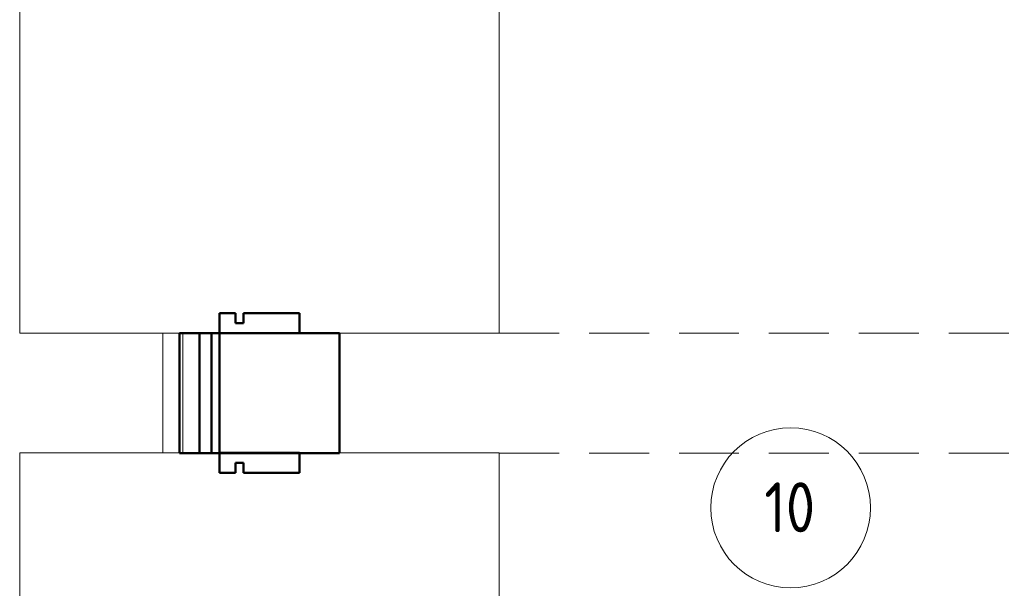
# Model space of a CAD drawing. Header units: millimetres. Extents: x -125 to 25178, y 4748 to 39091.
# Tile 11 of 118: x 10698 to 13162, y 33329 to 34752. Entities that reach past the tile are written whole.
import ezdxf

# ---------------------------------------------------------------- set-up
doc = ezdxf.new("R2010")
doc.units = ezdxf.units.MM
doc.linetypes.add('ADSK_Штриховая_ш3 п1_5', pattern=[225, 150, -75])
for name, color, linetype, lineweight in [('A-AREA-____-IDEN', 2, 'Continuous', 20), ('A-DETL-____-MBND', 5, 'ADSK_Штриховая_ш3 п1_5', 20), ('A-GENM-____-MCUT', 13, 'Continuous', 50), ('A-GENM-____-OTLN', 13, 'Continuous', 20), ('A-PART-____-MCUT', 2, 'Continuous', 50), ('A-PART-____-OTLN', 2, 'Continuous', 20), ('A-WALL-____-MCUT', 113, 'Continuous', 50), ('A-WALL-____-OTLN', 113, 'Continuous', 20), ('S-BEAM-____-OTLN', 12, 'Continuous', 20)]:
    doc.layers.add(name, color=color, linetype=linetype, lineweight=lineweight)
doc.styles.add('GOST Common_1', font='GOST_Common.ttf', dxfattribs={"width": 0.9, "height": 125})

# ---------------------------------------------------------------- blocks, each defined once
blk = doc.blocks.new('Прямая форма - V line-610356-В_Этаж 03_Отопление')
at = {"layer": 'A-DETL-____-MBND', "color": 253}
for p, q in [((-150, 700), (-150, 2244.9)), ((150, 700), (150, 2244.9))]:
    blk.add_line(p, q, dxfattribs=at)
blk = doc.blocks.new('Прямая форма - BMR - 002-610357-В_Этаж 03_Отопление')
blk.add_blockref('Прямая форма - V line-610356-В_Этаж 03_Отопление', (0, 0))
blk = doc.blocks.new('Прямая форма - V line-612352-В_Этаж 03_Отопление')
at = {"layer": 'A-WALL-____-MCUT', "color": 9}
for p, q in [((150, 543.1), (-50, 543.1)), ((-50, 543.1), (-50, 493.1)), ((150, 493.1), (150, 543.1)), ((-10, 493.1), (-10, 518.1)), ((-10, 518.1), (10, 518.1)), ((10, 518.1), (10, 493.1)), ((-50, 493.1), (-10, 493.1)), ((10, 493.1), (150, 493.1))]:
    blk.add_line(p, q, dxfattribs=at)
blk = doc.blocks.new('Прямая форма - Iron-612353-В_Этаж 03_Отопление')
blk.add_blockref('Прямая форма - V line-612352-В_Этаж 03_Отопление', (0, 0))
blk = doc.blocks.new('Прямая форма - V line-612354-В_Этаж 03_Отопление')
at = {"layer": 'A-WALL-____-MCUT', "color": 9}
for p, q in [((-10, -307), (-50, -307)), ((-50, -307), (-50, -357)), ((-10, -332), (-10, -307)), ((10, -307), (10, -332)), ((150, -307), (10, -307)), ((150, -357), (150, -307)), ((10, -332), (-10, -332)), ((-50, -357), (150, -357))]:
    blk.add_line(p, q, dxfattribs=at)
blk = doc.blocks.new('Прямая форма - Iron-612355-В_Этаж 03_Отопление')
blk.add_blockref('Прямая форма - V line-612354-В_Этаж 03_Отопление', (0, 0))
blk = doc.blocks.new('Прямая форма - CW-002-612360-В_Этаж 03_Отопление')
for name in ['Прямая форма - Iron-612353-В_Этаж 03_Отопление', 'Прямая форма - Iron-612355-В_Этаж 03_Отопление']:
    blk.add_blockref(name, (0, 0))
blk = doc.blocks.new('Family - V line-612377-В_Этаж 03_Отопление')
at = {"layer": 'A-PART-____-MCUT', "color": 9}
for p, q in [((150, 543.1), (-50, 543.1)), ((-50, 543.1), (-50, 493.1)), ((150, 493.1), (150, 543.1)), ((-10, 493.1), (-10, 518.1)), ((-10, 518.1), (10, 518.1)), ((10, 518.1), (10, 493.1)), ((-50, 493.1), (-10, 493.1)), ((10, 493.1), (150, 493.1))]:
    blk.add_line(p, q, dxfattribs=at)
blk = doc.blocks.new('Family - Iron-612378-В_Этаж 03_Отопление')
blk.add_blockref('Family - V line-612377-В_Этаж 03_Отопление', (0, 0))
blk = doc.blocks.new('Прямая форма - V line-612544-В_Этаж 03_Отопление')
at = {"layer": 'A-WALL-____-MCUT', "color": 9}
for p, q in [((150, 357), (-50, 357)), ((-50, 357), (-50, 307)), ((150, 307), (150, 357)), ((-10, 332), (10, 332)), ((-10, 307), (-10, 332)), ((10, 332), (10, 307)), ((-50, 307), (-10, 307)), ((10, 307), (150, 307))]:
    blk.add_line(p, q, dxfattribs=at)
blk = doc.blocks.new('Прямая форма - Iron-612545-В_Этаж 03_Отопление')
blk.add_blockref('Прямая форма - V line-612544-В_Этаж 03_Отопление', (0, 0))
blk = doc.blocks.new('Прямая форма - V line-612548-В_Этаж 03_Отопление')
at = {"layer": 'A-WALL-____-MCUT', "color": 9}
for p, q in [((-10, -493.1), (-50, -493.1)), ((-50, -493.1), (-50, -543.1)), ((-10, -518.1), (-10, -493.1)), ((150, -493.1), (10, -493.1)), ((10, -493.1), (10, -518.1)), ((150, -543.1), (150, -493.1)), ((10, -518.1), (-10, -518.1)), ((-50, -543.1), (150, -543.1))]:
    blk.add_line(p, q, dxfattribs=at)
blk = doc.blocks.new('Прямая форма - Iron-612549-В_Этаж 03_Отопление')
blk.add_blockref('Прямая форма - V line-612548-В_Этаж 03_Отопление', (0, 0))
blk = doc.blocks.new('Прямая форма - CW-002-612562-В_Этаж 03_Отопление')
for name in ['Прямая форма - Iron-612545-В_Этаж 03_Отопление', 'Прямая форма - Iron-612549-В_Этаж 03_Отопление']:
    blk.add_blockref(name, (0, 0))
blk = doc.blocks.new('Family - V line-612570-В_Этаж 03_Отопление')
at = {"layer": 'A-PART-____-MCUT', "color": 9}
for p, q in [((-10, -493.1), (-50, -493.1)), ((-50, -493.1), (-50, -543.1)), ((-10, -518.1), (-10, -493.1)), ((150, -493.1), (10, -493.1)), ((10, -493.1), (10, -518.1)), ((150, -543.1), (150, -493.1)), ((10, -518.1), (-10, -518.1)), ((-50, -543.1), (150, -543.1))]:
    blk.add_line(p, q, dxfattribs=at)
blk = doc.blocks.new('Family - Iron-612571-В_Этаж 03_Отопление')
blk.add_blockref('Family - V line-612570-В_Этаж 03_Отопление', (0, 0))
blk = doc.blocks.new('Прямая форма - Masonry Block - Structural-612727-В_Этаж 03_Отопление')
at = {"layer": 'A-WALL-____-MCUT', "color": 9}
for p, q in [((5320, 400), (5020, 400)), ((5020, 400), (5020, 100)), ((5320, 100), (5320, 400)), ((5020, 100), (5320, 100))]:
    blk.add_line(p, q, dxfattribs=at)
blk = doc.blocks.new('Прямая форма - Gypsum Plasterboard - Waterproof-612728-В_Этаж 03_Отопление')
at = {"layer": 'A-WALL-____-MCUT', "color": 9}
for p, q in [((5320, 50), (5020, 50)), ((5020, 50), (5020, 0)), ((5320, 0), (5320, 50)), ((5020, 0), (5320, 0))]:
    blk.add_line(p, q, dxfattribs=at)
blk = doc.blocks.new('Прямая форма - Concrete - Structural-612729-В_Этаж 03_Отопление')
at = {"layer": 'A-WALL-____-MCUT', "color": 9}
for p, q in [((5320, 100), (5020, 100)), ((5020, 100), (5020, 80)), ((5320, 80), (5320, 100)), ((5020, 80), (5320, 80))]:
    blk.add_line(p, q, dxfattribs=at)
blk = doc.blocks.new('Прямая форма - Insulation - Thermal Break-612730-В_Этаж 03_Отопление')
at = {"layer": 'A-WALL-____-MCUT', "color": 9}
for p, q in [((5320, 80), (5020, 80)), ((5020, 80), (5020, 50)), ((5320, 50), (5320, 80)), ((5020, 50), (5320, 50))]:
    blk.add_line(p, q, dxfattribs=at)
blk = doc.blocks.new('Прямая форма - SW - 004-612731-В_Этаж 03_Отопление')
for name in ['Прямая форма - Masonry Block - Structural-612727-В_Этаж 03_Отопление', 'Прямая форма - Concrete - Structural-612729-В_Этаж 03_Отопление', 'Прямая форма - Insulation - Thermal Break-612730-В_Этаж 03_Отопление', 'Прямая форма - Gypsum Plasterboard - Waterproof-612728-В_Этаж 03_Отопление']:
    blk.add_blockref(name, (0, 0))
blk = doc.blocks.new('Family - Masonry Block - Structural-612733-В_Этаж 03_Отопление')
at = {"layer": 'A-PART-____-MCUT', "color": 9}
for p, q in [((5320, 400), (5020, 400)), ((5020, 400), (5020, 100)), ((5320, 100), (5320, 400)), ((5020, 100), (5320, 100))]:
    blk.add_line(p, q, dxfattribs=at)
blk = doc.blocks.new('Family - OP - 006-612735-В_Этаж 03_Отопление')
at = {"layer": 'A-GENM-____-MCUT', "lineweight": 9}
for p, q in [((27823.2, 33667.7), (26623.2, 33667.7)), ((26623.2, 33667.7), (26623.2, 32767.6)), ((27823.2, 32767.6), (27823.2, 33667.7)), ((26623.2, 32767.6), (27823.2, 32767.6))]:
    blk.add_line(p, q, dxfattribs=at)
blk = doc.blocks.new('Family - Gypsum Plasterboard - Waterproof-612737-В_Этаж 03_Отопление')
at = {"layer": 'A-PART-____-MCUT', "color": 9}
for p, q in [((5320, 50), (5020, 50)), ((5020, 50), (5020, 0)), ((5320, 0), (5320, 50)), ((5020, 0), (5320, 0))]:
    blk.add_line(p, q, dxfattribs=at)
blk = doc.blocks.new('Family - Concrete - Structural-612739-В_Этаж 03_Отопление')
at = {"layer": 'A-PART-____-MCUT', "color": 9}
for p, q in [((5320, 100), (5020, 100)), ((5020, 100), (5020, 80)), ((5320, 80), (5320, 100)), ((5020, 80), (5320, 80))]:
    blk.add_line(p, q, dxfattribs=at)
blk = doc.blocks.new('Family - Insulation - Thermal Break-612741-В_Этаж 03_Отопление')
at = {"layer": 'A-PART-____-MCUT', "color": 9}
for p, q in [((5320, 80), (5020, 80)), ((5020, 80), (5020, 50)), ((5320, 50), (5320, 80)), ((5020, 50), (5320, 50))]:
    blk.add_line(p, q, dxfattribs=at)
blk = doc.blocks.new('Family - OP - 006-612743-В_Этаж 03_Отопление')
at = {"layer": 'A-GENM-____-MCUT', "lineweight": 9}
for p, q in [((27823.2, 34867.6), (26623.2, 34867.6)), ((26623.2, 34867.6), (26623.2, 33967.6)), ((27823.2, 33967.6), (27823.2, 34867.6)), ((26623.2, 33967.6), (27823.2, 33967.6))]:
    blk.add_line(p, q, dxfattribs=at)
blk = doc.blocks.new('Прямая форма - Timber - Floor-613062-В_Этаж 03_Отопление')
at = {"layer": 'A-DETL-____-MBND', "color": 253}
for p, q in [((-6039.9, -3940), (-4494.9, -3940)), ((-6039.9, -4240), (-4494.9, -4240))]:
    blk.add_line(p, q, dxfattribs=at)
blk = doc.blocks.new('Прямая форма - SLA - 009-613065-В_Этаж 03_Отопление')
blk.add_blockref('Прямая форма - Timber - Floor-613062-В_Этаж 03_Отопление', (0, 0))
blk = doc.blocks.new('Family - Timber - Floor-613069-В_Этаж 03_Отопление')
at = {"layer": 'A-DETL-____-MBND', "color": 253}
for p, q in [((-6039.9, -3940), (-4494.9, -3940)), ((-6039.9, -4240), (-4494.9, -4240))]:
    blk.add_line(p, q, dxfattribs=at)
blk = doc.blocks.new('Прямая форма - V line-613269-В_Этаж 03_Отопление')
at = {"layer": 'A-WALL-____-OTLN', "color": 253}
for p, q in [((0, 0), (0, 0)), ((0, 0), (0, 0)), ((272.7, 0), (0, 0)), ((36.4, 0), (0, 0)), ((309.1, 0), (36.4, 0)), ((309.1, 0), (272.7, 0)), ((400, 0), (309.1, 0)), ((309.1, 0), (400, 0)), ((400, 0), (400, 0))]:
    blk.add_line(p, q, dxfattribs=at)
blk = doc.blocks.new('Прямая форма - SW - 015-613270-В_Этаж 03_Отопление')
blk.add_blockref('Прямая форма - V line-613269-В_Этаж 03_Отопление', (0, 0))
blk = doc.blocks.new('Прямая форма - V line-613386-В_Этаж 03_Отопление')
at = {"layer": 'A-GENM-____-MCUT', "lineweight": 9}
for p, q in [((26981.4, 33967.6), (26981.4, 33667.7)), ((26998.4, 33967.6), (26981.4, 33967.6)), ((27031.4, 33967.6), (26998.4, 33967.6)), ((27031.4, 33667.7), (27031.4, 33967.6)), ((26981.4, 33667.7), (26998.4, 33667.7)), ((26998.4, 33667.7), (27031.4, 33667.7))]:
    blk.add_line(p, q, dxfattribs=at)
blk = doc.blocks.new('Прямая форма - SLA - 004-613387-В_Этаж 03_Отопление')
blk.add_blockref('Прямая форма - V line-613386-В_Этаж 03_Отопление', (0, 0))
blk = doc.blocks.new('V line_ifc_RVT-1-В_Этаж 03_Отопление')
at = {"layer": 'A-GENM-____-OTLN', "color": 253, "lineweight": 20}
for name, p in [('Прямая форма - SLA - 009-613065-В_Этаж 03_Отопление', (33863.1, 37907.6)), ('Прямая форма - SLA - 004-613387-В_Этаж 03_Отопление', (0, 0)), ('Family - OP - 006-612743-В_Этаж 03_Отопление', (0, 0)), ('Family - OP - 006-612735-В_Этаж 03_Отопление', (0, 0))]:
    blk.add_blockref(name, p, dxfattribs=at)
at = {"layer": 'A-PART-____-OTLN', "color": 253, "lineweight": 20, "rotation": 270}
for name in ['Family - Gypsum Plasterboard - Waterproof-612737-В_Этаж 03_Отопление', 'Family - Insulation - Thermal Break-612741-В_Этаж 03_Отопление', 'Family - Concrete - Structural-612739-В_Этаж 03_Отопление', 'Family - Masonry Block - Structural-612733-В_Этаж 03_Отопление']:
    blk.add_blockref(name, (27023.2, 38987.6), dxfattribs=at)
at = {"layer": 'A-PART-____-OTLN', "color": 253, "lineweight": 20}
for name, p in [('Family - Timber - Floor-613069-В_Этаж 03_Отопление', (33863.1, 37907.6)), ('Family - Iron-612571-В_Этаж 03_Отопление', (27173.2, 34510.7)), ('Family - Iron-612378-В_Этаж 03_Отопление', (27173.2, 33124.6))]:
    blk.add_blockref(name, p, dxfattribs=at)
at = {"layer": 'A-WALL-____-OTLN', "color": 253, "lineweight": 20}
for name, p, rotation in [('Прямая форма - SW - 004-612731-В_Этаж 03_Отопление', (27023.2, 38987.6), 270), ('Прямая форма - SW - 015-613270-В_Этаж 03_Отопление', (27423.2, 33667.6), 180)]:
    blk.add_blockref(name, p, dxfattribs=dict(at, rotation=rotation))
for name, p in [('Прямая форма - CW-002-612562-В_Этаж 03_Отопление', (27173.2, 34510.7)), ('Прямая форма - CW-002-612360-В_Этаж 03_Отопление', (27173.2, 33124.6))]:
    blk.add_blockref(name, p, dxfattribs=at)
at = {"layer": 'S-BEAM-____-OTLN', "color": 253, "lineweight": 20, "rotation": 270}
blk.add_blockref('Прямая форма - BMR - 002-610357-В_Этаж 03_Отопление', (27123.2, 33817.6), dxfattribs=at)
blk = doc.blocks.new('ADSK_M_Помещения - Номер Имя-152985-В_Этаж 03_Отопление')
at = {"layer": 'A-AREA-____-IDEN'}
blk.add_circle((0, 0), 4, dxfattribs=at)

msp = doc.modelspace()

# ---------------------------------------------------------------- block references
at = {"lineweight": 9}
msp.add_blockref('V line_ifc_RVT-1-В_Этаж 03_Отопление', (-15924.8, 0), dxfattribs=at)
at = {"layer": 'A-AREA-____-IDEN', "xscale": 49.99999999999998, "yscale": 49.99999999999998, "zscale": 49.99999999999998}
msp.add_blockref('ADSK_M_Помещения - Номер Имя-152985-В_Этаж 03_Отопление', (12627.7, 33530.4), dxfattribs=at)

# ---------------------------------------------------------------- texts
at = {"layer": 'A-AREA-____-IDEN', "lineweight": 9, "insert": (12561.8, 33594.3), "char_height": 125, "width": 165.949, "attachment_point": 1, "style": 'GOST Common_1'}
msp.add_mtext('10', dxfattribs=at)

doc.saveas('drawing.dxf')
